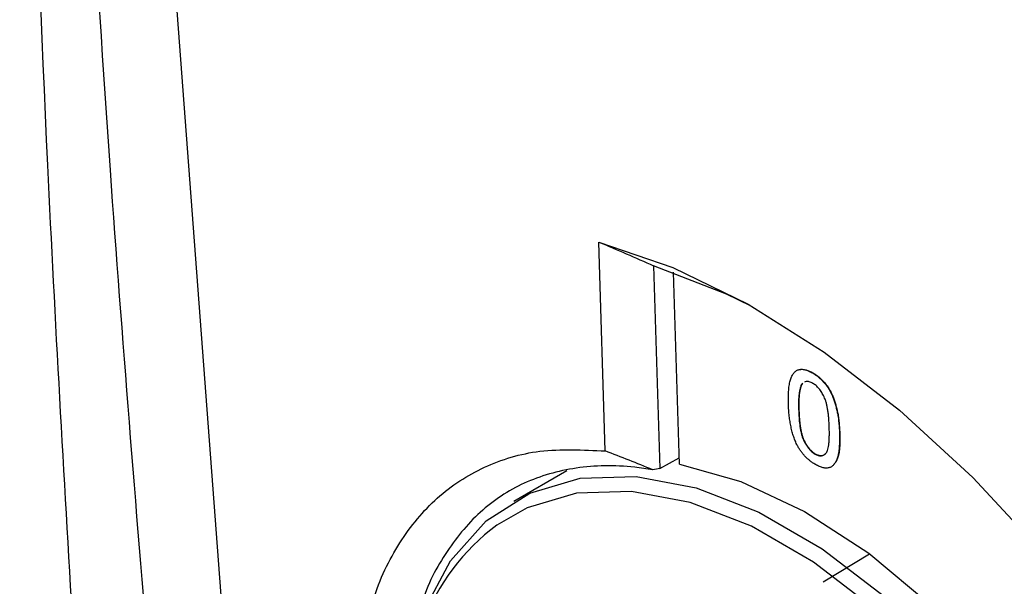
# Model space of a CAD drawing. Header units: millimetres. Extents: x 15440 to 16422, y 10215 to 11289.
# Tile 121 of 143: x 16178 to 16204, y 11070 to 11086. Entities that reach past the tile are written whole.
import ezdxf

# ---------------------------------------------------------------- set-up
doc = ezdxf.new("R2010")
doc.units = ezdxf.units.MM

msp = doc.modelspace()

# ---------------------------------------------------------------- linework, layer by layer
at = {"color": 7, "linetype": 'Continuous', "lineweight": 25}
for p, q in [((16183.219, 11066.9), (16180.554, 11102.193)), ((16193.2, 11074.079), (16193.029, 11079.643)), ((16194.487, 11079.012), (16194.653, 11073.612)), ((16195.173, 11073.723), (16195.016, 11078.836)), ((16198.721, 11076.155), (16198.728, 11076.159)), ((16198.45, 11075.877), (16198.457, 11075.882)), ((16198.351, 11075.172), (16198.358, 11075.177)), ((16199.439, 11074.543), (16199.446, 11074.548)), ((16194.653, 11073.612), (16195.168, 11073.892)), ((16198.788, 11073.996), (16198.795, 11074.001)), ((16192.171, 11073.546), (16190.759, 11072.73)), ((16199.001, 11070.594), (16200.242, 11071.335))]:
    msp.add_line(p, q, dxfattribs=at)
at = {"color": 7, "linetype": 'Continuous', "lineweight": 25, "flags": 128}
for points in [[(16193.029, 11079.643), (16194.995, 11078.967), (16197.006, 11077.984), (16199.03, 11076.71), (16201.035, 11075.165), (16202.988, 11073.373), (16204.86, 11071.363), (16206.621, 11069.167), (16208.241, 11066.82), (16209.697, 11064.359), (16210.964, 11061.822), (16212.022, 11059.251), (16212.856, 11056.685), (16213.45, 11054.167), (16213.797, 11051.735), (16213.89, 11049.428), (16213.729, 11047.283)], [(16197.09, 11077.937), (16196.43, 11078.258), (16194.487, 11079.012)], [(16195.173, 11073.723), (16196.812, 11073.261), (16198.51, 11072.464), (16200.221, 11071.351), (16201.901, 11069.952), (16203.507, 11068.303), (16204.997, 11066.447), (16206.332, 11064.433), (16207.477, 11062.312), (16208.402, 11060.139), (16209.084, 11057.973), (16209.505, 11055.867), (16209.653, 11053.879), (16209.526, 11052.058)], [(16188.359, 11069.802), (16189.074, 11071.154), (16190.025, 11072.213), (16191.189, 11072.951), (16192.534, 11073.35), (16194.026, 11073.398), (16195.625, 11073.095), (16197.29, 11072.448), (16198.977, 11071.474), (16200.641, 11070.199), (16202.24, 11068.656), (16203.732, 11066.885), (16205.077, 11064.934), (16206.241, 11062.852), (16207.193, 11060.694), (16207.907, 11058.517)], [(16207.496, 11058.424), (16206.796, 11060.557), (16205.864, 11062.671), (16204.724, 11064.71), (16203.406, 11066.622), (16201.945, 11068.357), (16200.378, 11069.868), (16198.747, 11071.117), (16197.095, 11072.071), (16195.464, 11072.705), (16193.897, 11073.002), (16192.436, 11072.955), (16191.118, 11072.565), (16190.312, 11072.101)]]:
    msp.add_lwpolyline(points, dxfattribs=at)
at = {"color": 7, "linetype": 'Continuous', "lineweight": 25}
msp.add_arc((16193.635, 11067.561), 5.626, 126.2054, 160.0641, dxfattribs=at)
msp.add_ellipse((16201.581, 11062.16), major_axis=(20.804, -0.628), ratio=0.576241, start_param=1.927581, end_param=1.937222, dxfattribs=at)
for points, knots in [([(16177.597, 11103.407), (16177.799, 11096.137), (16178.117, 11084.676), (16178.772, 11073.439), (16179.011, 11069.329)], [0, 0, 0, 0, 0.634326, 1, 1, 1, 1]), ([(16181.064, 11068.144), (16180.697, 11072.613), (16179.885, 11082.503), (16179.238, 11093.92), (16178.912, 11100.881), (16178.842, 11102.379)], [0, 0, 0, 0, 0.392849, 0.869361, 1, 1, 1, 1]), ([(16198.079, 11075.328), (16198.078, 11075.363), (16198.077, 11075.43), (16198.077, 11075.526), (16198.08, 11075.617), (16198.086, 11075.7), (16198.093, 11075.778), (16198.104, 11075.849), (16198.117, 11075.914), (16198.133, 11075.973), (16198.151, 11076.026), (16198.171, 11076.073), (16198.195, 11076.115), (16198.22, 11076.152), (16198.249, 11076.182), (16198.278, 11076.208), (16198.312, 11076.227), (16198.347, 11076.242), (16198.385, 11076.25), (16198.425, 11076.253), (16198.468, 11076.252), (16198.514, 11076.243), (16198.562, 11076.229), (16198.613, 11076.21), (16198.666, 11076.186), (16198.703, 11076.165), (16198.721, 11076.155)], [0, 0, 0, 0, 0.063114, 0.123615, 0.180974, 0.235261, 0.287101, 0.336031, 0.382382, 0.426334, 0.468211, 0.50825, 0.546628, 0.58365, 0.618994, 0.653583, 0.687156, 0.720422, 0.75323, 0.78626, 0.819504, 0.853545, 0.888308, 0.923996, 0.96135, 1, 1, 1, 1]), ([(16198.396, 11076.252), (16198.446, 11076.253), (16198.55, 11076.254), (16198.668, 11076.191), (16198.728, 11076.159)], [0, 0, 0, 0, 0.487899, 1, 1, 1, 1]), ([(16198.721, 11076.155), (16198.749, 11076.138), (16198.802, 11076.106), (16198.881, 11076.046), (16198.955, 11075.979), (16199.025, 11075.905), (16199.09, 11075.826), (16199.148, 11075.741), (16199.199, 11075.653), (16199.243, 11075.559), (16199.281, 11075.461), (16199.316, 11075.357), (16199.348, 11075.248), (16199.371, 11075.153), (16199.388, 11075.072), (16199.399, 11075.008), (16199.409, 11074.939), (16199.417, 11074.867), (16199.425, 11074.792), (16199.431, 11074.712), (16199.435, 11074.629), (16199.438, 11074.573), (16199.439, 11074.543)], [0, 0, 0, 0, 0.056724, 0.111437, 0.164368, 0.216435, 0.267641, 0.31736, 0.367473, 0.41821, 0.471404, 0.527966, 0.588061, 0.652134, 0.686345, 0.723264, 0.76261, 0.804739, 0.84943, 0.896711, 0.94689, 1, 1, 1, 1]), ([(16198.728, 11076.159), (16198.756, 11076.143), (16198.809, 11076.11), (16198.888, 11076.05), (16198.962, 11075.983), (16199.032, 11075.91), (16199.097, 11075.83), (16199.155, 11075.746), (16199.206, 11075.657), (16199.25, 11075.563), (16199.288, 11075.465), (16199.323, 11075.361), (16199.355, 11075.252), (16199.378, 11075.157), (16199.395, 11075.077), (16199.406, 11075.012), (16199.416, 11074.944), (16199.424, 11074.872), (16199.432, 11074.796), (16199.438, 11074.716), (16199.443, 11074.633), (16199.445, 11074.577), (16199.446, 11074.548)], [0, 0, 0, 0, 0.056724, 0.111437, 0.164368, 0.216435, 0.267641, 0.31736, 0.367473, 0.41821, 0.471404, 0.527966, 0.588061, 0.652134, 0.686345, 0.723264, 0.76261, 0.804739, 0.84943, 0.896711, 0.94689, 1, 1, 1, 1]), ([(16198.727, 11075.879), (16198.696, 11075.894), (16198.635, 11075.925), (16198.556, 11075.936), (16198.522, 11075.914), (16198.507, 11075.906)], [0, 0, 0, 0, 0.372712, 0.745134, 1, 1, 1, 1]), ([(16198.45, 11075.877), (16198.44, 11075.864), (16198.42, 11075.836), (16198.398, 11075.779), (16198.38, 11075.711), (16198.365, 11075.629), (16198.356, 11075.534), (16198.349, 11075.426), (16198.348, 11075.304), (16198.35, 11075.217), (16198.351, 11075.172)], [0, 0, 0, 0, 0.083888, 0.177154, 0.282514, 0.3994, 0.529491, 0.672802, 0.829536, 1, 1, 1, 1]), ([(16198.457, 11075.882), (16198.447, 11075.868), (16198.427, 11075.84), (16198.405, 11075.784), (16198.387, 11075.715), (16198.372, 11075.634), (16198.363, 11075.538), (16198.356, 11075.43), (16198.355, 11075.308), (16198.357, 11075.222), (16198.358, 11075.177)], [0, 0, 0, 0, 0.083888, 0.177154, 0.282514, 0.3994, 0.529491, 0.672802, 0.829536, 1, 1, 1, 1]), ([(16199.167, 11074.701), (16199.165, 11074.747), (16199.162, 11074.834), (16199.152, 11074.961), (16199.14, 11075.079), (16199.125, 11075.186), (16199.107, 11075.284), (16199.085, 11075.372), (16199.06, 11075.45), (16199.031, 11075.52), (16198.999, 11075.581), (16198.966, 11075.638), (16198.931, 11075.69), (16198.894, 11075.737), (16198.855, 11075.781), (16198.814, 11075.819), (16198.771, 11075.852), (16198.742, 11075.87), (16198.727, 11075.879)], [0, 0, 0, 0, 0.115629, 0.221541, 0.317048, 0.403151, 0.480181, 0.547649, 0.607036, 0.658652, 0.705723, 0.749804, 0.792587, 0.833874, 0.874768, 0.915223, 0.956881, 1, 1, 1, 1]), ([(16198.315, 11074.224), (16198.298, 11074.261), (16198.261, 11074.338), (16198.218, 11074.458), (16198.178, 11074.585), (16198.146, 11074.72), (16198.12, 11074.862), (16198.1, 11075.012), (16198.086, 11075.168), (16198.081, 11075.274), (16198.079, 11075.328)], [0, 0, 0, 0, 0.097421, 0.200886, 0.311172, 0.429798, 0.55774, 0.694715, 0.84213, 1, 1, 1, 1]), ([(16198.351, 11075.172), (16198.352, 11075.126), (16198.356, 11075.037), (16198.365, 11074.908), (16198.378, 11074.788), (16198.393, 11074.679), (16198.412, 11074.581), (16198.435, 11074.492), (16198.46, 11074.414), (16198.49, 11074.346), (16198.522, 11074.285), (16198.556, 11074.23), (16198.591, 11074.179), (16198.627, 11074.132), (16198.665, 11074.091), (16198.705, 11074.054), (16198.746, 11074.022), (16198.774, 11074.005), (16198.788, 11073.996)], [0, 0, 0, 0, 0.1184055, 0.2266543, 0.3240923, 0.4117048, 0.4890259, 0.5569094, 0.6162333, 0.6673493, 0.7135124, 0.7576965, 0.7994925, 0.8399761, 0.8798857, 0.9191487, 0.9592274, 1, 1, 1, 1]), ([(16198.358, 11075.177), (16198.36, 11075.13), (16198.363, 11075.042), (16198.372, 11074.912), (16198.385, 11074.792), (16198.4, 11074.684), (16198.419, 11074.585), (16198.442, 11074.497), (16198.467, 11074.419), (16198.497, 11074.35), (16198.529, 11074.289), (16198.563, 11074.234), (16198.598, 11074.183), (16198.634, 11074.137), (16198.672, 11074.095), (16198.712, 11074.059), (16198.753, 11074.027), (16198.781, 11074.009), (16198.795, 11074.001)], [0, 0, 0, 0, 0.1184055, 0.2266543, 0.3240923, 0.4117048, 0.4890259, 0.5569094, 0.6162333, 0.6673493, 0.7135124, 0.7576965, 0.7994925, 0.8399761, 0.8798857, 0.9191487, 0.9592274, 1, 1, 1, 1]), ([(16198.788, 11073.996), (16198.802, 11073.989), (16198.83, 11073.974), (16198.87, 11073.958), (16198.909, 11073.951), (16198.946, 11073.949), (16198.981, 11073.954), (16199.013, 11073.965), (16199.045, 11073.983), (16199.074, 11074.009), (16199.101, 11074.045), (16199.122, 11074.096), (16199.14, 11074.161), (16199.154, 11074.241), (16199.163, 11074.336), (16199.168, 11074.444), (16199.17, 11074.567), (16199.168, 11074.655), (16199.167, 11074.701)], [0, 0, 0, 0, 0.040782, 0.08087, 0.120268, 0.160187, 0.20046, 0.242265, 0.286459, 0.332952, 0.384431, 0.443389, 0.511681, 0.58902, 0.676245, 0.773705, 0.881568, 1, 1, 1, 1]), ([(16199.439, 11074.543), (16199.439, 11074.509), (16199.441, 11074.443), (16199.441, 11074.347), (16199.437, 11074.258), (16199.433, 11074.174), (16199.424, 11074.097), (16199.414, 11074.026), (16199.401, 11073.961), (16199.385, 11073.902), (16199.367, 11073.849), (16199.347, 11073.801), (16199.324, 11073.759), (16199.298, 11073.723), (16199.27, 11073.692), (16199.24, 11073.666), (16199.207, 11073.646), (16199.172, 11073.632), (16199.134, 11073.623), (16199.093, 11073.62), (16199.05, 11073.623), (16199.004, 11073.63), (16198.956, 11073.644), (16198.905, 11073.663), (16198.852, 11073.688), (16198.815, 11073.708), (16198.796, 11073.719)], [0, 0, 0, 0, 0.062874, 0.122837, 0.179657, 0.23396, 0.285595, 0.334513, 0.380905, 0.424895, 0.466529, 0.506488, 0.545032, 0.581831, 0.617448, 0.652067, 0.68588, 0.719175, 0.752182, 0.78524, 0.818656, 0.852548, 0.887626, 0.923635, 0.961022, 1, 1, 1, 1]), ([(16199.446, 11074.548), (16199.452, 11074.267), (16199.46, 11073.942), (16199.32, 11073.76), (16199.301, 11073.734)], [0, 0, 0, 0, 0.860347, 1, 1, 1, 1]), ([(16186.667, 11068.525), (16186.765, 11069.066), (16186.977, 11070.235), (16187.685, 11071.68), (16188.678, 11072.888), (16189.946, 11073.702), (16191.445, 11074.164), (16192.606, 11074.107), (16193.2, 11074.079)], [0, 0, 0, 0, 0.146057, 0.315327, 0.484596, 0.653801, 0.823006, 1, 1, 1, 1]), ([(16194.465, 11073.577), (16194.255, 11073.662), (16194.044, 11073.746), (16193.834, 11073.83), (16193.623, 11073.914), (16193.412, 11073.997), (16193.2, 11074.079)], [0, 0, 0, 0, 0.000702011, 0.000702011, 0.000702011, 0.001404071, 0.001404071, 0.001404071, 0.001404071]), ([(16198.796, 11073.719), (16198.772, 11073.734), (16198.724, 11073.763), (16198.654, 11073.814), (16198.587, 11073.87), (16198.525, 11073.931), (16198.466, 11073.997), (16198.412, 11074.068), (16198.36, 11074.144), (16198.33, 11074.197), (16198.315, 11074.224)], [0, 0, 0, 0, 0.137903, 0.268873, 0.395178, 0.517089, 0.636743, 0.756222, 0.876628, 1, 1, 1, 1]), ([(16198.795, 11074.001), (16198.838, 11073.981), (16198.923, 11073.943), (16199.02, 11073.959), (16199.059, 11074.001), (16199.075, 11074.018)], [0, 0, 0, 0, 0.376929, 0.754184, 1, 1, 1, 1]), ([(16194.465, 11073.577), (16194.304, 11073.601), (16193.592, 11073.708), (16192.399, 11073.681), (16191.006, 11073.281), (16189.823, 11072.503), (16188.902, 11071.363), (16188.353, 11070.319), (16188.208, 11069.591), (16188.178, 11069.444)], [0, 0, 0, 0, 0.052682, 0.232918, 0.413154, 0.593412, 0.77367, 0.954051, 1, 1, 1, 1])]:
    msp.add_open_spline(points, degree=3, knots=knots, dxfattribs=at)
msp.add_open_spline([(16193.029, 11079.643), (16193.517, 11079.436), (16194.003, 11079.226), (16194.487, 11079.012)], degree=3, dxfattribs=at)

doc.saveas('drawing.dxf')
